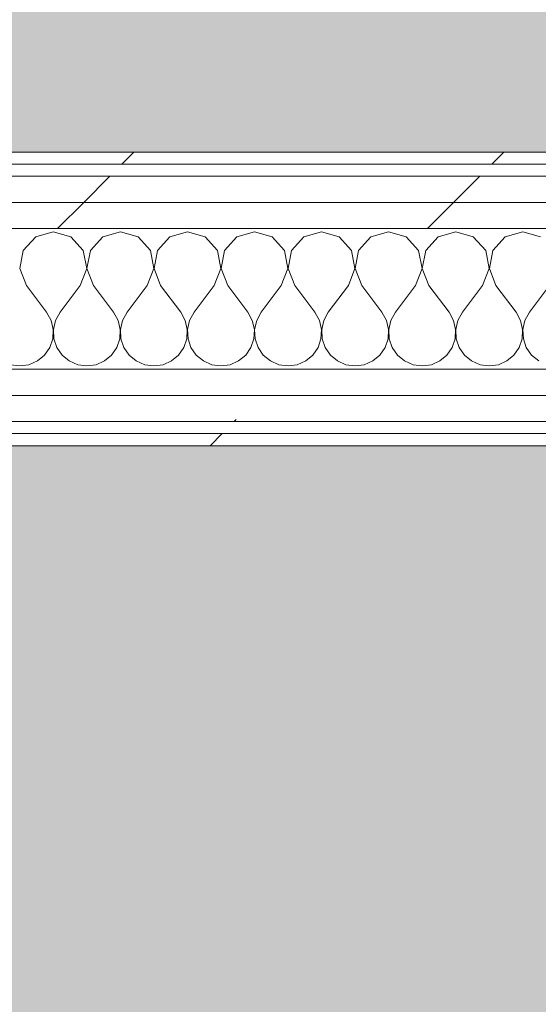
# Model space of a CAD drawing. Header units: millimetres. Extents: x -40968 to 13979, y -19284 to 4746.
# Tile 61 of 106: x -22767 to -22509, y 1686 to 2175. Entities that reach past the tile are written whole.
import ezdxf

# ---------------------------------------------------------------- set-up
doc = ezdxf.new("R2010")
doc.units = ezdxf.units.MM
doc.header["$MEASUREMENT"] = 0
doc.linetypes.add('Wipeout_Contour', pattern=[1000, 0, -1000])
doc.layers.add('07_CR_Cel Ras pladur', color=7, linetype='Continuous')
doc.layers.add('Nuevo_08_E_Envans secs', color=7, linetype='Continuous')
for name, color, linetype, lineweight, true_color in [('07_CR_Cel Ras pladur_Pluma_Nº__102', 7, 'Continuous', 5, 0xcccccc), ('Nuevo_08_E_Envans secs_Pluma_Nº__102', 7, 'Continuous', 5, 0xcccccc), ('Nuevo_08_E_Envans secs_Pluma_Nº__171', 171, 'Continuous', 13, 0xaaaaff), ('Nuevo_08_E_Envans secs_Pluma_Nº__177', 7, 'Continuous', 15, 0xf7e046)]:
    doc.layers.add(name, color=color, linetype=linetype, lineweight=lineweight, true_color=true_color)
doc.layers.add('Nuevo_08_E_Envans secs_Pluma_Nº__1', color=7, linetype='Continuous', lineweight=5)
pattern_1 = [(45, (0, 0), (-183.8478, 183.8478), [195, -65]), (45, (7e-14, 183.85), (-183.8478, 183.8478), [195, -65])]

# ---------------------------------------------------------------- blocks, each defined once
blk = doc.blocks.new('Forjado_1_2', base_point=(-28277.4, 2109.55))
at = {"layer": '07_CR_Cel Ras pladur_Pluma_Nº__102', "linetype": 'Continuous', "lineweight": 0, "true_color": 0x333333}
blk.add_hatch(color=250, dxfattribs=at).paths.add_polyline_path([(-28277.4, 2109.55), (7879.57, 2109.55), (7879.57, 3863.45), (-28277.4, 3863.45)])
at = {"layer": '07_CR_Cel Ras pladur_Pluma_Nº__102', "color": 254, "linetype": 'Continuous', "lineweight": 5, "true_color": 0xcccccc, "flags": 128}
blk.add_lwpolyline([(-28277.4, 2109.55), (7879.57, 2109.55), (7879.57, 3863.45), (-28277.4, 3863.45)], close=True, dxfattribs=at)
blk = doc.blocks.new('Forjado_10_2', base_point=(-22963.42, -1128.98))
at = {"layer": '07_CR_Cel Ras pladur_Pluma_Nº__102', "linetype": 'Continuous', "lineweight": 0, "true_color": 0x333333}
h = blk.add_hatch(color=250, dxfattribs=at)
h.paths.add_polyline_path([(-22963.42, -1128.98), (-12886.81, -1128.98), (-12886.81, -996.81), (-12428.84, -996.81), (-12428.84, 1963.55), (-22963.42, 1963.55)])
h.paths.add_polyline_path([(-22498.42, 1617.29), (-12898.42, 1617.29), (-12898.42, -782.71), (-22498.42, -782.71)], flags=0)
at = {"layer": '07_CR_Cel Ras pladur_Pluma_Nº__102', "color": 254, "linetype": 'Continuous', "lineweight": 5, "true_color": 0xcccccc, "flags": 128}
blk.add_lwpolyline([(-22963.42, -1128.98), (-12886.81, -1128.98), (-12886.81, -996.81), (-12428.84, -996.81), (-12428.84, 1963.55), (-22963.42, 1963.55)], close=True, dxfattribs=at)
blk = doc.blocks.new('*X656')
at = {"layer": 'Nuevo_08_E_Envans secs_Pluma_Nº__102', "color": 254, "linetype": 'Continuous', "lineweight": 5, "true_color": 0xcccccc}
for p, q in [((-22758.76, 2067.4), (-22764.91, 2060.68)), ((-22750, 2069.89), (-22758.76, 2067.4)), ((-22741.24, 2067.4), (-22750, 2069.89)), ((-22735.09, 2060.68), (-22741.24, 2067.4)), ((-22725.43, 2067.4), (-22731.57, 2060.68)), ((-22716.67, 2069.89), (-22725.43, 2067.4)), ((-22707.9, 2067.4), (-22716.67, 2069.89)), ((-22701.76, 2060.68), (-22707.9, 2067.4)), ((-22692.1, 2067.4), (-22698.24, 2060.68)), ((-22683.33, 2069.89), (-22692.1, 2067.4)), ((-22674.57, 2067.4), (-22683.33, 2069.89)), ((-22668.43, 2060.68), (-22674.57, 2067.4)), ((-22658.76, 2067.4), (-22664.91, 2060.68)), ((-22650, 2069.89), (-22658.76, 2067.4)), ((-22641.24, 2067.4), (-22650, 2069.89)), ((-22635.09, 2060.68), (-22641.24, 2067.4)), ((-22625.43, 2067.4), (-22631.57, 2060.68)), ((-22616.67, 2069.89), (-22625.43, 2067.4)), ((-22607.9, 2067.4), (-22616.67, 2069.89)), ((-22601.76, 2060.68), (-22607.9, 2067.4)), ((-22592.1, 2067.4), (-22598.24, 2060.68)), ((-22583.33, 2069.89), (-22592.1, 2067.4)), ((-22574.57, 2067.4), (-22583.33, 2069.89)), ((-22568.43, 2060.68), (-22574.57, 2067.4)), ((-22558.76, 2067.4), (-22564.91, 2060.68)), ((-22550, 2069.89), (-22558.76, 2067.4)), ((-22541.24, 2067.4), (-22550, 2069.89)), ((-22535.09, 2060.68), (-22541.24, 2067.4)), ((-22525.43, 2067.4), (-22531.57, 2060.68)), ((-22516.67, 2069.89), (-22525.43, 2067.4)), ((-22507.9, 2067.4), (-22516.67, 2069.89)), ((-22764.91, 2060.68), (-22766.6, 2051.72)), ((-22733.4, 2051.72), (-22735.09, 2060.68)), ((-22731.57, 2060.68), (-22733.27, 2051.72)), ((-22700.07, 2051.72), (-22701.76, 2060.68)), ((-22698.24, 2060.68), (-22699.93, 2051.72)), ((-22666.73, 2051.72), (-22668.43, 2060.68)), ((-22664.91, 2060.68), (-22666.6, 2051.72)), ((-22633.4, 2051.72), (-22635.09, 2060.68)), ((-22631.57, 2060.68), (-22633.27, 2051.72)), ((-22600.07, 2051.72), (-22601.76, 2060.68)), ((-22598.24, 2060.68), (-22599.93, 2051.72)), ((-22566.73, 2051.72), (-22568.43, 2060.68)), ((-22564.91, 2060.68), (-22566.6, 2051.72)), ((-22533.4, 2051.72), (-22535.09, 2060.68)), ((-22531.57, 2060.68), (-22533.27, 2051.72)), ((-22766.6, 2051.72), (-22763.33, 2043.22)), ((-22736.67, 2043.22), (-22733.4, 2051.72)), ((-22733.27, 2051.72), (-22730, 2043.22)), ((-22703.33, 2043.22), (-22700.07, 2051.72)), ((-22699.93, 2051.72), (-22696.67, 2043.22)), ((-22670, 2043.22), (-22666.73, 2051.72)), ((-22666.6, 2051.72), (-22663.33, 2043.22)), ((-22636.67, 2043.22), (-22633.4, 2051.72)), ((-22633.27, 2051.72), (-22630, 2043.22)), ((-22603.33, 2043.22), (-22600.07, 2051.72)), ((-22599.93, 2051.72), (-22596.67, 2043.22)), ((-22570, 2043.22), (-22566.73, 2051.72)), ((-22566.6, 2051.72), (-22563.33, 2043.22)), ((-22536.67, 2043.22), (-22533.4, 2051.72)), ((-22533.27, 2051.72), (-22530, 2043.22)), ((-22763.33, 2043.22), (-22753.33, 2029.89)), ((-22736.67, 2043.22), (-22746.67, 2029.89)), ((-22730, 2043.22), (-22720, 2029.89)), ((-22703.33, 2043.22), (-22713.33, 2029.89)), ((-22696.67, 2043.22), (-22686.67, 2029.89)), ((-22670, 2043.22), (-22680, 2029.89)), ((-22663.33, 2043.22), (-22653.33, 2029.89)), ((-22636.67, 2043.22), (-22646.67, 2029.89)), ((-22630, 2043.22), (-22620, 2029.89)), ((-22603.33, 2043.22), (-22613.33, 2029.89)), ((-22596.67, 2043.22), (-22586.67, 2029.89)), ((-22570, 2043.22), (-22580, 2029.89)), ((-22563.33, 2043.22), (-22553.33, 2029.89)), ((-22536.67, 2043.22), (-22546.67, 2029.89)), ((-22530, 2043.22), (-22520, 2029.89)), ((-22503.33, 2043.22), (-22513.33, 2029.89)), ((-22751.11, 2025.86), (-22753.33, 2029.89)), ((-22746.67, 2029.89), (-22748.89, 2025.86)), ((-22717.77, 2025.86), (-22720, 2029.89)), ((-22713.33, 2029.89), (-22715.56, 2025.86)), ((-22684.44, 2025.86), (-22686.67, 2029.89)), ((-22680, 2029.89), (-22682.23, 2025.86)), ((-22651.11, 2025.86), (-22653.33, 2029.89)), ((-22646.67, 2029.89), (-22648.89, 2025.86)), ((-22617.77, 2025.86), (-22620, 2029.89)), ((-22613.33, 2029.89), (-22615.56, 2025.86)), ((-22584.44, 2025.86), (-22586.67, 2029.89)), ((-22580, 2029.89), (-22582.23, 2025.86)), ((-22551.11, 2025.86), (-22553.33, 2029.89)), ((-22546.67, 2029.89), (-22548.89, 2025.86)), ((-22517.77, 2025.86), (-22520, 2029.89)), ((-22513.33, 2029.89), (-22515.56, 2025.86)), ((-22750.07, 2021.38), (-22751.11, 2025.86)), ((-22748.89, 2025.86), (-22749.93, 2021.38)), ((-22716.73, 2021.38), (-22717.77, 2025.86)), ((-22715.56, 2025.86), (-22716.6, 2021.38)), ((-22683.4, 2021.38), (-22684.44, 2025.86)), ((-22682.23, 2025.86), (-22683.27, 2021.38)), ((-22650.07, 2021.38), (-22651.11, 2025.86)), ((-22648.89, 2025.86), (-22649.93, 2021.38)), ((-22616.73, 2021.38), (-22617.77, 2025.86)), ((-22615.56, 2025.86), (-22616.6, 2021.38)), ((-22583.4, 2021.38), (-22584.44, 2025.86)), ((-22582.23, 2025.86), (-22583.27, 2021.38)), ((-22550.07, 2021.38), (-22551.11, 2025.86)), ((-22548.89, 2025.86), (-22549.93, 2021.38)), ((-22516.73, 2021.38), (-22517.77, 2025.86)), ((-22515.56, 2025.86), (-22516.6, 2021.38)), ((-22750.29, 2016.79), (-22750.07, 2021.38)), ((-22749.93, 2021.38), (-22749.71, 2016.79)), ((-22716.96, 2016.79), (-22716.73, 2021.38)), ((-22716.6, 2021.38), (-22716.38, 2016.79)), ((-22683.62, 2016.79), (-22683.4, 2021.38)), ((-22683.27, 2021.38), (-22683.04, 2016.79)), ((-22650.29, 2016.79), (-22650.07, 2021.38)), ((-22649.93, 2021.38), (-22649.71, 2016.79)), ((-22616.96, 2016.79), (-22616.73, 2021.38)), ((-22616.6, 2021.38), (-22616.38, 2016.79)), ((-22583.62, 2016.79), (-22583.4, 2021.38)), ((-22583.27, 2021.38), (-22583.04, 2016.79)), ((-22550.29, 2016.79), (-22550.07, 2021.38)), ((-22549.93, 2021.38), (-22549.71, 2016.79)), ((-22516.96, 2016.79), (-22516.73, 2021.38)), ((-22516.6, 2021.38), (-22516.38, 2016.79)), ((-22751.76, 2012.43), (-22750.29, 2016.79)), ((-22749.71, 2016.79), (-22748.24, 2012.43)), ((-22718.43, 2012.43), (-22716.96, 2016.79)), ((-22716.38, 2016.79), (-22714.91, 2012.43)), ((-22685.09, 2012.43), (-22683.62, 2016.79)), ((-22683.04, 2016.79), (-22681.57, 2012.43)), ((-22651.76, 2012.43), (-22650.29, 2016.79)), ((-22649.71, 2016.79), (-22648.24, 2012.43)), ((-22618.43, 2012.43), (-22616.96, 2016.79)), ((-22616.38, 2016.79), (-22614.91, 2012.43)), ((-22585.09, 2012.43), (-22583.62, 2016.79)), ((-22583.04, 2016.79), (-22581.57, 2012.43)), ((-22551.76, 2012.43), (-22550.29, 2016.79)), ((-22549.71, 2016.79), (-22548.24, 2012.43)), ((-22518.43, 2012.43), (-22516.96, 2016.79)), ((-22516.38, 2016.79), (-22514.91, 2012.43)), ((-22757.9, 2005.71), (-22754.36, 2008.64)), ((-22754.36, 2008.64), (-22751.76, 2012.43)), ((-22748.24, 2012.43), (-22745.64, 2008.64)), ((-22745.64, 2008.64), (-22742.1, 2005.71)), ((-22724.57, 2005.71), (-22721.03, 2008.64)), ((-22721.03, 2008.64), (-22718.43, 2012.43)), ((-22714.91, 2012.43), (-22712.3, 2008.64)), ((-22712.3, 2008.64), (-22708.76, 2005.71)), ((-22691.24, 2005.71), (-22687.7, 2008.64)), ((-22687.7, 2008.64), (-22685.09, 2012.43)), ((-22681.57, 2012.43), (-22678.97, 2008.64)), ((-22678.97, 2008.64), (-22675.43, 2005.71)), ((-22657.9, 2005.71), (-22654.36, 2008.64)), ((-22654.36, 2008.64), (-22651.76, 2012.43)), ((-22648.24, 2012.43), (-22645.64, 2008.64)), ((-22645.64, 2008.64), (-22642.1, 2005.71)), ((-22624.57, 2005.71), (-22621.03, 2008.64)), ((-22621.03, 2008.64), (-22618.43, 2012.43)), ((-22614.91, 2012.43), (-22612.3, 2008.64)), ((-22612.3, 2008.64), (-22608.76, 2005.71)), ((-22591.24, 2005.71), (-22587.7, 2008.64)), ((-22587.7, 2008.64), (-22585.09, 2012.43)), ((-22581.57, 2012.43), (-22578.97, 2008.64)), ((-22578.97, 2008.64), (-22575.43, 2005.71)), ((-22557.9, 2005.71), (-22554.36, 2008.64)), ((-22554.36, 2008.64), (-22551.76, 2012.43)), ((-22548.24, 2012.43), (-22545.64, 2008.64)), ((-22545.64, 2008.64), (-22542.1, 2005.71)), ((-22524.57, 2005.71), (-22521.03, 2008.64)), ((-22521.03, 2008.64), (-22518.43, 2012.43)), ((-22514.91, 2012.43), (-22512.3, 2008.64)), ((-22512.3, 2008.64), (-22508.76, 2005.71)), ((-22771.22, 2003.86), (-22766.67, 2003.22)), ((-22766.67, 2003.22), (-22762.11, 2003.86)), ((-22762.11, 2003.86), (-22757.9, 2005.71)), ((-22742.1, 2005.71), (-22737.89, 2003.86)), ((-22737.89, 2003.86), (-22733.33, 2003.22)), ((-22733.33, 2003.22), (-22728.78, 2003.86)), ((-22728.78, 2003.86), (-22724.57, 2005.71)), ((-22708.76, 2005.71), (-22704.55, 2003.86)), ((-22704.55, 2003.86), (-22700, 2003.22)), ((-22700, 2003.22), (-22695.45, 2003.86)), ((-22695.45, 2003.86), (-22691.24, 2005.71)), ((-22675.43, 2005.71), (-22671.22, 2003.86)), ((-22671.22, 2003.86), (-22666.67, 2003.22)), ((-22666.67, 2003.22), (-22662.11, 2003.86)), ((-22662.11, 2003.86), (-22657.9, 2005.71)), ((-22642.1, 2005.71), (-22637.89, 2003.86)), ((-22637.89, 2003.86), (-22633.33, 2003.22)), ((-22633.33, 2003.22), (-22628.78, 2003.86)), ((-22628.78, 2003.86), (-22624.57, 2005.71)), ((-22608.76, 2005.71), (-22604.55, 2003.86)), ((-22604.55, 2003.86), (-22600, 2003.22)), ((-22600, 2003.22), (-22595.45, 2003.86)), ((-22595.45, 2003.86), (-22591.24, 2005.71)), ((-22575.43, 2005.71), (-22571.22, 2003.86)), ((-22571.22, 2003.86), (-22566.67, 2003.22)), ((-22566.67, 2003.22), (-22562.11, 2003.86)), ((-22562.11, 2003.86), (-22557.9, 2005.71)), ((-22542.1, 2005.71), (-22537.89, 2003.86)), ((-22537.89, 2003.86), (-22533.33, 2003.22)), ((-22533.33, 2003.22), (-22528.78, 2003.86)), ((-22528.78, 2003.86), (-22524.57, 2005.71))]:
    blk.add_line(p, q, dxfattribs=at)
blk = doc.blocks.new('Muro_129_2', base_point=(-21987.06, 2109.55))
at = {"color": 254, "linetype": 'Wipeout_Contour', "lineweight": 0, "ltscale": 90424.633632}
blk.add_wipeout([(-21987.06, 2109.55), (-23028.42, 2109.55), (-23028.42, 2103.55), (-21987.06, 2103.55)], dxfattribs=at).dxf.layer = 'Nuevo_08_E_Envans secs'
at = {"color": 254, "linetype": 'Wipeout_Contour', "lineweight": 0, "ltscale": 90418.877121}
blk.add_wipeout([(-21987.06, 2097.55), (-23028.42, 2097.55), (-23028.42, 2084.55), (-21987.06, 2084.55)], dxfattribs=at).dxf.layer = 'Nuevo_08_E_Envans secs'
at = {"color": 254, "linetype": 'Wipeout_Contour', "lineweight": 0, "ltscale": 90374.143122}
blk.add_wipeout([(-21987.06, 1969.55), (-23028.42, 1969.55), (-23028.42, 1963.55), (-21987.06, 1963.55)], dxfattribs=at).dxf.layer = 'Nuevo_08_E_Envans secs'
at = {"layer": 'Nuevo_08_E_Envans secs_Pluma_Nº__171', "linetype": 'Continuous', "lineweight": 13, "true_color": 0xaaaaff}
h = blk.add_hatch(dxfattribs=at)
h.set_pattern_fill('Panellat_HPL_0002', color=161, style=0, pattern_type=2)
h.set_pattern_definition(pattern_1)
h.paths.add_polyline_path([(-21987.06, 2109.55), (-23028.42, 2109.55), (-23028.42, 2103.55), (-21987.06, 2103.55)])
h = blk.add_hatch(dxfattribs=at)
h.set_pattern_fill('Panellat_HPL_0002', color=161, style=0, pattern_type=2)
h.set_pattern_definition(pattern_1)
h.paths.add_polyline_path([(-21987.06, 1969.55), (-23028.42, 1969.55), (-23028.42, 1963.55), (-21987.06, 1963.55)])
at = {"layer": 'Nuevo_08_E_Envans secs_Pluma_Nº__177', "linetype": 'Continuous', "lineweight": 15, "true_color": 0xf7e046}
h = blk.add_hatch(dxfattribs=at)
h.set_pattern_fill('Panellat_HPL_0002', color=53, style=0, pattern_type=2)
h.set_pattern_definition(pattern_1)
h.paths.add_polyline_path([(-21987.06, 2097.55), (-23028.42, 2097.55), (-23028.42, 2084.55), (-21987.06, 2084.55)])
at = {"layer": 'Nuevo_08_E_Envans secs_Pluma_Nº__1', "color": 7, "linetype": 'Continuous', "lineweight": 5}
for p, q in [((-21987.06, 2103.55), (-23028.42, 2103.55)), ((-21987.06, 2097.55), (-23028.42, 2097.55)), ((-21987.06, 1969.55), (-23028.42, 1969.55))]:
    blk.add_line(p, q, dxfattribs=at)
at = {"layer": 'Nuevo_08_E_Envans secs_Pluma_Nº__1', "color": 7, "linetype": 'Continuous', "lineweight": 5, "flags": 128}
for points in [[(-21987.06, 2109.55), (-23028.42, 2109.55)], [(-23028.42, 1963.55), (-21987.06, 1963.55)]]:
    blk.add_lwpolyline(points, dxfattribs=at)
at = {"color": 254, "linetype": 'Wipeout_Contour', "lineweight": 0, "ltscale": 90414.079124}
blk.add_wipeout([(-21987.06, 2084.55), (-23028.42, 2084.55), (-23028.42, 2071.55), (-21987.06, 2071.55)], dxfattribs=at).dxf.layer = 'Nuevo_08_E_Envans secs'
at = {"layer": 'Nuevo_08_E_Envans secs_Pluma_Nº__177', "linetype": 'Continuous', "lineweight": 15, "true_color": 0xf7e046}
h = blk.add_hatch(dxfattribs=at)
h.set_pattern_fill('Panellat_HPL_0002', color=53, style=0, pattern_type=2)
h.set_pattern_definition(pattern_1)
h.paths.add_polyline_path([(-21987.06, 2084.55), (-23028.42, 2084.55), (-23028.42, 2071.55), (-21987.06, 2071.55)])
at = {"layer": 'Nuevo_08_E_Envans secs_Pluma_Nº__1', "color": 7, "linetype": 'Continuous', "lineweight": 5}
for p, q in [((-21987.06, 2084.55), (-23028.42, 2084.55)), ((-21987.06, 2071.55), (-23028.42, 2071.55))]:
    blk.add_line(p, q, dxfattribs=at)
at = {"layer": 'Nuevo_08_E_Envans secs', "color": 7, "lineweight": 20}
blk.add_blockref('*X656', (0, 0), dxfattribs=at)
at = {"color": 254, "linetype": 'Wipeout_Contour', "lineweight": 0, "ltscale": 90384.145374}
blk.add_wipeout([(-21987.06, 2001.55), (-23028.42, 2001.55), (-23028.42, 1988.55), (-21987.06, 1988.55)], dxfattribs=at).dxf.layer = 'Nuevo_08_E_Envans secs'
at = {"layer": 'Nuevo_08_E_Envans secs_Pluma_Nº__177', "linetype": 'Continuous', "lineweight": 15, "true_color": 0xf7e046}
h = blk.add_hatch(dxfattribs=at)
h.set_pattern_fill('Panellat_HPL_0002', color=53, style=0, pattern_type=2)
h.set_pattern_definition(pattern_1)
h.paths.add_polyline_path([(-21987.06, 2001.55), (-23028.42, 2001.55), (-23028.42, 1988.55), (-21987.06, 1988.55)])
at = {"layer": 'Nuevo_08_E_Envans secs_Pluma_Nº__1', "color": 7, "linetype": 'Continuous', "lineweight": 5}
blk.add_line((-21987.06, 2001.55), (-23028.42, 2001.55), dxfattribs=at)
at = {"color": 254, "linetype": 'Wipeout_Contour', "lineweight": 0, "ltscale": 90379.566581}
blk.add_wipeout([(-21987.06, 1988.55), (-23028.42, 1988.55), (-23028.42, 1975.55), (-21987.06, 1975.55)], dxfattribs=at).dxf.layer = 'Nuevo_08_E_Envans secs'
at = {"layer": 'Nuevo_08_E_Envans secs_Pluma_Nº__177', "linetype": 'Continuous', "lineweight": 15, "true_color": 0xf7e046}
h = blk.add_hatch(dxfattribs=at)
h.set_pattern_fill('Panellat_HPL_0002', color=53, style=0, pattern_type=2)
h.set_pattern_definition(pattern_1)
h.paths.add_polyline_path([(-21987.06, 1988.55), (-23028.42, 1988.55), (-23028.42, 1975.55), (-21987.06, 1975.55)])
at = {"layer": 'Nuevo_08_E_Envans secs_Pluma_Nº__1', "color": 7, "linetype": 'Continuous', "lineweight": 5}
for p, q in [((-21987.06, 1988.55), (-23028.42, 1988.55)), ((-21987.06, 1975.55), (-23028.42, 1975.55))]:
    blk.add_line(p, q, dxfattribs=at)

msp = doc.modelspace()

# ---------------------------------------------------------------- block references
at = {"layer": '07_CR_Cel Ras pladur', "color": 254, "linetype": 'Continuous', "lineweight": 5, "true_color": 0xcccccc}
for name, p in [('Forjado_1_2', (-28277.4, 2109.55)), ('Forjado_10_2', (-22963.42, -1128.98))]:
    msp.add_blockref(name, p, dxfattribs=at)

# ---------------------------------------------------------------- next in the draw order: block references
at = {"layer": 'Nuevo_08_E_Envans secs', "color": 7, "lineweight": 20}
msp.add_blockref('Muro_129_2', (-21987.06, 2109.55), dxfattribs=at)

doc.saveas('drawing.dxf')
